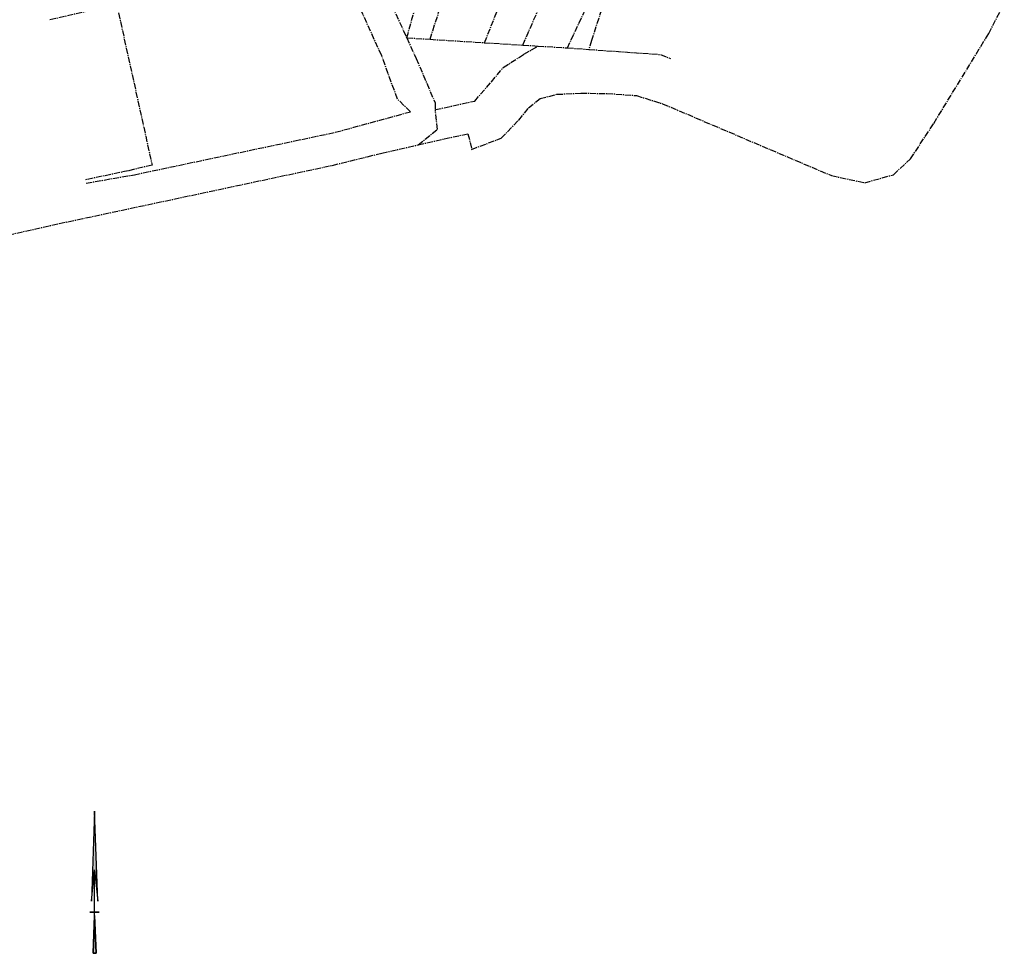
# Model space of a CAD drawing. Header units: metres. Extents: x 202952 to 203755, y 349031 to 349702.
# Tile 58 of 84: x 203400 to 203634, y 349036 to 349258. Entities that reach past the tile are written whole.
import ezdxf

# ---------------------------------------------------------------- set-up
doc = ezdxf.new("R2010")
doc.units = ezdxf.units.M
doc.linetypes.add('1-200 CENTER', pattern=[4.28625, 2.8575, -0.47625, 0.47625, -0.47625])
doc.layers.add('PH-BEST-KADASTRALE-GRENS', color=240, linetype='1-200 CENTER')

# ---------------------------------------------------------------- blocks, each defined once
blk = doc.blocks.new('Noord5')
for points in [[(6.72, 6.74), (5.22, 49.49), (3.72, 6.74), (5.22, 21.74)], [(5.97, -18.01), (5.22, -0.01), (4.47, -18.01)]]:
    blk.add_hatch(color=256).paths.add_polyline_path(points)
at = {"extrusion": (-0.003145, -0.004632, 0.999984)}
for p, q in [((5.22, 49.49, 0.2), (3.72, 6.74)), ((6.72, 6.74, 0.01), (5.22, 49.49, 0.2)), ((3.72, 6.74), (5.22, 21.74, 0.07)), ((5.22, 21.74, 0.07), (6.72, 6.74, 0.01)), ((5.22, 1.49, -0.02), (5.22, 21.74, 0.07)), ((2.97, 1.49, -0.03), (7.47, 1.49, -0.01)), ((5.22, 1.49, -0.02), (2.97, 1.49, -0.03)), ((7.47, 1.49, -0.01), (5.22, 1.49, -0.02)), ((5.22, -0.01, -0.03), (5.22, 1.49, -0.02)), ((4.47, -18.01, -0.11), (5.22, -0.01, -0.03)), ((5.22, -0.01, -0.03), (5.97, -18.01, -0.11)), ((5.97, -18.01, -0.11), (4.47, -18.01, -0.11))]:
    blk.add_line(p, q, dxfattribs=at)
for points, elevation in [([(6.72, 6.74), (5.22, 49.49), (3.72, 6.74), (5.22, 21.74)], 0.01), ([(5.97, -18.01), (5.22, -0.01), (4.47, -18.01)], -0.11)]:
    blk.add_lwpolyline(points, close=True, dxfattribs=dict(elevation=elevation))

msp = doc.modelspace()

# ---------------------------------------------------------------- linework, layer by layer
at = {"layer": 'PH-BEST-KADASTRALE-GRENS', "ltscale": 0.5}
for p, q in [((203491.86, 349253.75), (203511.69, 349323.98)), ((203530.06, 349251.36), (203542.73, 349278.37)), ((203488.35, 349261.4), (203491.86, 349253.75)), ((203491.86, 349253.75), (203497.41, 349253.4)), ((203497.41, 349253.4), (203510.36, 349252.59)), ((203510.36, 349252.59), (203519.47, 349252.02)), ((203519.47, 349252.02), (203523.07, 349251.8)), ((203523.07, 349251.8), (203530.06, 349251.36)), ((203530.06, 349251.36), (203535.12, 349251))]:
    msp.add_line(p, q, dxfattribs=at)
for points in [[(203497.41, 349253.4), (203513.69, 349304.29), (203513.19, 349304.4), (203518.42, 349320.19)], [(203510.36, 349252.59), (203528.46, 349298.32), (203535.42, 349312.7)], [(203519.47, 349252.02), (203532.95, 349282.96), (203542.73, 349278.37)], [(203546.08, 349284.91), (203535.8, 349253.1), (203535.12, 349251)], [(203415.66, 349219.21), (203427.1, 349221.21), (203474.87, 349231.29), (203492.72, 349236.16), (203489.66, 349239.19), (203485.9, 349249.48), (203471.94, 349280.34), (203465.19, 349281.36), (203427.18, 349278.13), (203416.38, 349279.24)], [(203407.01, 349258.07), (203417, 349260.39), (203422.86, 349261.78), (203431.31, 349223.51), (203425.71, 349222.16), (203415.5, 349220)], [(203507.29, 349227.24), (203514.32, 349229.89), (203518.48, 349234.18), (203520.82, 349237.09), (203523.59, 349239.29), (203527.51, 349240.33), (203533.31, 349240.57), (203539.47, 349240.54), (203546.47, 349240.02), (203552.67, 349238.09), (203592.85, 349220.99), (203600.78, 349219.3), (203607.58, 349221.21), (203611.62, 349224.95), (203617.19, 349233.42), (203630.23, 349254.75), (203633.95, 349261.92)], [(203491.86, 349253.75), (203494.1, 349248.86), (203498.62, 349238.26), (203498.66, 349236.68)], [(203498.66, 349236.68), (203508.02, 349238.72), (203511.98, 349243.27), (203514.82, 349246.69), (203519.7, 349249.83), (203523.07, 349251.8)], [(203535.12, 349251), (203552.2, 349249.79), (203554.56, 349248.81)], [(203507.29, 349227.24), (203514.32, 349229.89), (203518.48, 349234.18), (203520.82, 349237.09), (203523.59, 349239.29), (203527.51, 349240.33), (203533.31, 349240.57), (203539.47, 349240.54), (203546.47, 349240.02), (203552.67, 349238.09), (203554.56, 349237.29)], [(203494.56, 349228.31), (203499.18, 349231.98), (203498.66, 349236.68)], [(203494.56, 349228.31), (203500.79, 349229.72), (203506.42, 349230.96), (203507.29, 349227.24)], [(203286.22, 349181.97), (203409.22, 349209.6), (203474.16, 349223.44), (203485.91, 349226.32), (203494.56, 349228.31)]]:
    msp.add_lwpolyline(points, dxfattribs=at)

# ---------------------------------------------------------------- block references
at = {"xscale": 0.5, "yscale": 0.5, "zscale": 0.5}
msp.add_blockref('Noord5', (203415.03, 349045.14, -0.04), dxfattribs=at)

doc.saveas('drawing.dxf')
